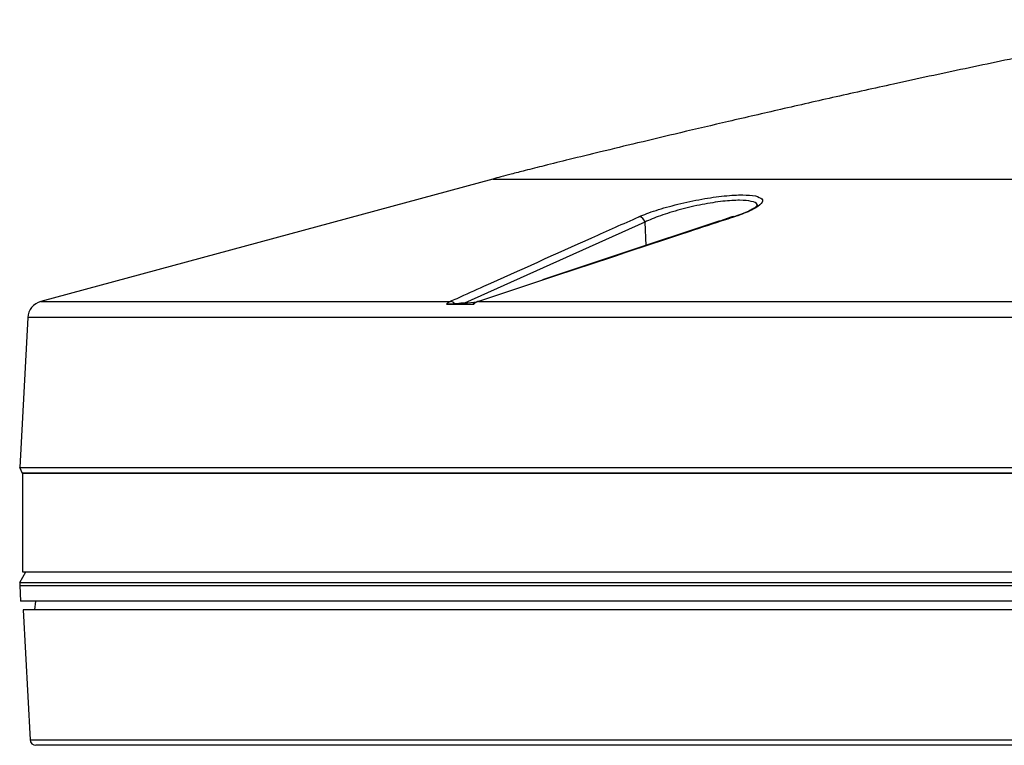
# Model space of a CAD drawing. Header units: millimetres. Extents: x 1141 to 9683, y 1625 to 6203.
# Tile 103 of 118: x 6669 to 6836, y 4049 to 4173. Entities that reach past the tile are written whole.
import ezdxf

# ---------------------------------------------------------------- set-up
doc = ezdxf.new("R2010")
doc.units = ezdxf.units.MM
doc.header["$LTSCALE"] = 25

msp = doc.modelspace()

# ---------------------------------------------------------------- linework, layer by layer
at = {"color": 7, "linetype": 'Continuous', "lineweight": 25}
for p, q in [((6749.22, 4145.54), (6672.37, 4124.75)), ((6749.22, 4145.54), (6918.11, 4145.54)), ((6775.04, 4138.22), (6744.37, 4124.47)), ((6775.04, 4138.22), (6775.21, 4134.23)), ((6757.63, 4128.35), (6746.75, 4124.75)), ((6672.37, 4124.75), (6741.97, 4124.75)), ((6744.37, 4124.47), (6746.47, 4124.67)), ((6746.75, 4124.75), (6918.11, 4124.75)), ((6741.33, 4124.26), (6745.96, 4124.26)), ((6670.15, 4122.01), (6668.82, 4096.51)), ((6918.11, 4122.01), (6670.15, 4122.01)), ((6669.26, 4095.51), (6668.82, 4096.51)), ((6668.82, 4096.51), (6918.11, 4096.51)), ((6669.26, 4095.61), (6918.11, 4095.61)), ((6918.11, 4095.51), (6669.26, 4095.51)), ((6669.26, 4095.51), (6669.26, 4078.81)), ((6668.81, 4076.96), (6669.81, 4078.81)), ((6669.26, 4078.81), (6918.11, 4078.81)), ((6668.81, 4076.96), (6668.78, 4076.47)), ((6668.78, 4076.47), (6668.92, 4073.81)), ((6668.78, 4076.47), (6918.11, 4076.47)), ((6668.81, 4076.96), (6918.11, 4076.96)), ((6918.11, 4073.81), (6668.92, 4073.81)), ((6671.38, 4072.31), (6671.51, 4073.81)), ((6669.38, 4072.31), (6670.54, 4050.26)), ((6918.11, 4072.31), (6669.38, 4072.31)), ((6670.54, 4050.26), (6918.11, 4050.26)), ((6918.11, 4049.31), (6671.54, 4049.31))]:
    msp.add_line(p, q, dxfattribs=at)
at = {"color": 7, "linetype": 'Continuous', "lineweight": 25, "flags": 128}
for points in [[(6790.32, 4139.13), (6790.2, 4139.12), (6790.19, 4139.12)], [(6746.75, 4124.75), (6746.67, 4124.75), (6746.61, 4124.73)]]:
    msp.add_lwpolyline(points, dxfattribs=at)
at = {"color": 7, "linetype": 'Continuous', "lineweight": 25}
for centre, radius, start, end in [((6773.99, 4138.07), 1.06, 7.813, 86.8849), ((6673.15, 4121.85), 3, 105.135, 177), ((6741.96, 4123.82), 0.927, 33.2274, 89.348), ((6671.54, 4050.31), 1, 183, 270)]:
    msp.add_arc(centre, radius, start, end, dxfattribs=at)
for points, knots in [([(6873.36, 4172.62), (6870.15, 4172.1), (6863.37, 4171), (6852.76, 4169.03), (6841.35, 4166.78), (6829.44, 4164.3), (6818.12, 4161.86), (6807.67, 4159.54), (6798.32, 4157.42), (6789.51, 4155.38), (6781.41, 4153.48), (6774.15, 4151.75), (6767.84, 4150.23), (6762.55, 4148.94), (6758.28, 4147.88), (6754.98, 4147.05), (6752.52, 4146.42), (6750.7, 4145.94), (6749.67, 4145.66), (6749.22, 4145.54)], [0, 0, 0, 0, 0.076775, 0.162286, 0.25463, 0.351294, 0.449321, 0.528012, 0.603964, 0.67562, 0.741475, 0.800473, 0.85173, 0.894602, 0.929062, 0.955524, 0.974908, 0.989021, 1, 1, 1, 1]), ([(6774.05, 4139.13), (6774.48, 4139.31), (6775.34, 4139.67), (6776.94, 4140.22), (6778.73, 4140.76), (6780.66, 4141.27), (6782.69, 4141.73), (6784.72, 4142.13), (6786.71, 4142.45), (6789.16, 4142.75), (6791.88, 4142.92), (6793.21, 4142.74), (6793.87, 4142.66)], [0, 0, 0, 0, 0.08657, 0.17314, 0.259747, 0.346345, 0.432277, 0.518194, 0.601528, 0.684848, 0.844523, 1, 1, 1, 1]), ([(6794.09, 4140.91), (6794.12, 4141.03), (6794.25, 4141.4), (6793.29, 4141.79), (6791.3, 4141.99), (6788.35, 4141.81), (6784.78, 4141.25), (6781.04, 4140.38), (6777.54, 4139.31), (6775.87, 4138.58), (6775.04, 4138.22)], [0, 0, 0, 0, 0.054881, 0.18208, 0.309152, 0.439652, 0.575581, 0.716118, 0.858059, 1, 1, 1, 1]), ([(6794.24, 4141.05), (6794.24, 4141.05), (6794.25, 4141.06), (6794.01, 4140.82), (6793.51, 4140.5), (6792.73, 4140.08), (6791.63, 4139.62), (6790.72, 4139.28), (6790.14, 4139.1), (6790.07, 4139.08)], [0, 0, 0, 0, 0.092749, 0.240823, 0.401641, 0.58307, 0.775575, 0.975094, 1, 1, 1, 1]), ([(6793.87, 4142.66), (6794.31, 4142.51), (6795.21, 4142.2), (6795.01, 4141.39), (6793.86, 4140.57), (6792.33, 4139.86), (6791.22, 4139.43), (6790.5, 4139.19), (6790.32, 4139.13)], [0, 0, 0, 0, 0.228347, 0.462242, 0.704744, 0.830348, 0.955953, 1, 1, 1, 1]), ([(6741.97, 4124.75), (6742.36, 4124.92), (6744.27, 4125.78), (6752.28, 4129.39), (6762.59, 4134.01), (6771.38, 4137.94), (6774.05, 4139.13)], [0, 0, 0, 0, 0.035726, 0.178629, 0.750241, 1, 1, 1, 1]), ([(6790.32, 4139.13), (6789.8, 4138.96), (6787.2, 4138.11), (6776.3, 4134.52), (6765.93, 4131.09), (6757.63, 4128.35)], [0, 0, 0, 0, 0.047619, 0.238095, 1, 1, 1, 1]), ([(6790.16, 4139.2), (6789.32, 4138.92), (6778.47, 4135.33), (6767.64, 4131.73), (6757.64, 4128.4)], [0, 0, 0, 0, 0.07796, 1, 1, 1, 1]), ([(6741.33, 4124.26), (6741.39, 4124.32), (6741.59, 4124.54), (6741.81, 4124.66), (6741.97, 4124.75)], [0, 0, 0, 0, 0.301195, 1, 1, 1, 1]), ([(6742.74, 4124.33), (6742.58, 4124.32), (6742.35, 4124.3), (6741.97, 4124.28), (6741.7, 4124.27), (6741.47, 4124.26), (6741.38, 4124.26), (6741.33, 4124.26)], [0, 0, 0, 0, 0.395133, 0.581216, 0.769177, 0.889698, 1, 1, 1, 1]), ([(6744.37, 4124.47), (6743.96, 4124.44), (6743.44, 4124.39), (6742.86, 4124.34), (6742.74, 4124.33)], [0, 0, 0, 0, 0.7898673, 1, 1, 1, 1]), ([(6746.62, 4124.72), (6746.53, 4124.7), (6746.24, 4124.61), (6745.99, 4124.4), (6745.81, 4124.26)], [0, 0, 0, 0, 0.284315, 1, 1, 1, 1]), ([(6746.75, 4124.75), (6746.55, 4124.66), (6746.27, 4124.54), (6746.03, 4124.32), (6745.96, 4124.26)], [0, 0, 0, 0, 0.698805, 1, 1, 1, 1]), ([(6745.96, 4124.26), (6745.92, 4124.26), (6745.84, 4124.26), (6745.78, 4124.26), (6745.8, 4124.27), (6745.8, 4124.27)], [0, 0, 0, 0, 0.343167, 0.718125, 1, 1, 1, 1])]:
    msp.add_open_spline(points, degree=3, knots=knots, dxfattribs=at)

doc.saveas('drawing.dxf')
